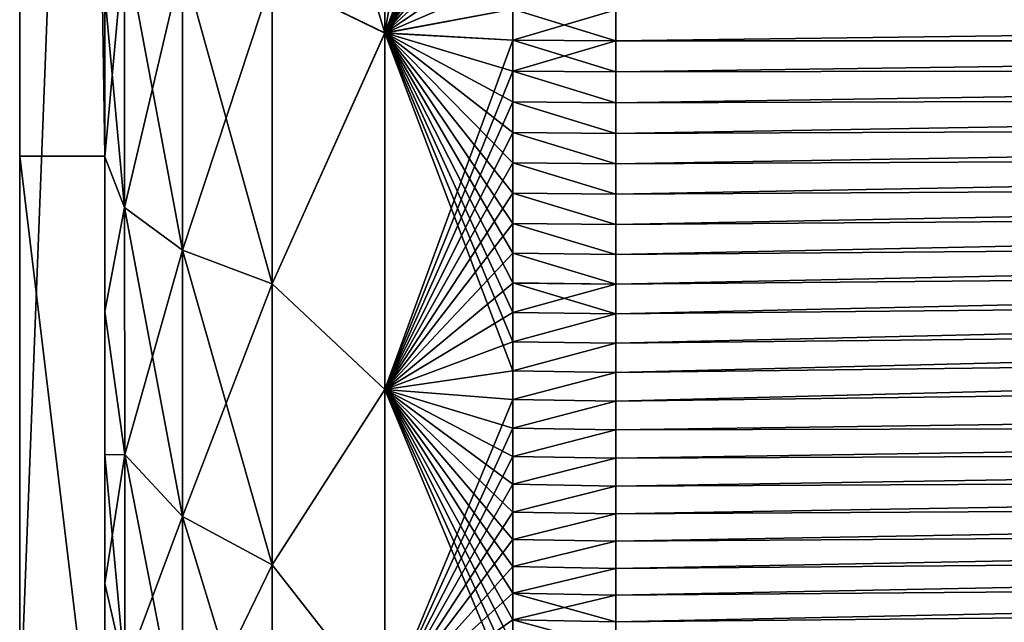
# Model space of a CAD drawing. Header units: metres. Extents: x 59 to 125, y -85 to 130.
# Tile 5 of 125: x 73 to 73.578, y -70.559 to -70.206. Entities that reach past the tile are written whole.
import ezdxf

# ---------------------------------------------------------------- set-up
doc = ezdxf.new("R2010")
doc.units = ezdxf.units.M
doc.layers.add('solid_20664500_510', color=7, linetype='CONTINUOUS')

msp = doc.modelspace()

# ---------------------------------------------------------------- linework, layer by layer
at = {"layer": 'solid_20664500_510'}
for points in [[(73, -67.007553, -2.3515), (73.050003, -67.007553, -2.3515), (73.050003, -70.28566, -2.018133)], [(73, -67.007553, -2.3515), (73.050003, -70.28566, -2.018133), (73, -70.28566, -2.018133)], [(73, -67.007553, -2.3515), (73, -70.28566, -2.018133), (73, -69.324745, 2.236531)], [(73.050003, -70.28566, -2.018133), (73.050003, -67.007553, -2.3515), (73.050003, -70.190758, -2.735134)], [(73, -70.617256, 1.594296), (73.050003, -70.617256, 1.594296), (73.050003, -69.324745, 2.236531)], [(73, -70.617256, 1.594296), (73.050003, -69.324745, 2.236531), (73, -69.324745, 2.236531)], [(73, -70.28566, -2.018133), (73, -70.617256, 1.594296), (73, -69.324745, 2.236531)], [(73.050003, -69.324745, 2.236531), (73.050003, -70.617256, 1.594296), (73.050003, -69.99556, 2.760571)], [(73.050003, -70.617256, 1.594296), (73.050003, -70.093315, 2.754267), (73.050003, -69.99556, 2.760571)], [(73.148254, -70.181236, 2.930696), (73.214302, -70.213425, 2.956598), (73.214287, -69.995506, 2.980984)], [(73.148262, -70.181236, -2.930704), (73.148277, -69.995506, -2.949114), (73.214325, -70.213364, -2.956617)], [(73.148277, -69.995506, -2.949114), (73.214287, -69.995506, -2.980984), (73.214325, -70.213364, -2.956617)], [(73.214325, -70.213364, -2.956617), (73.214287, -69.995506, -2.980984), (73.289528, -70.19931, -2.97227)], [(73.251518, -69.995544, 2.989545), (73.214287, -69.995506, 2.980984), (73.214302, -70.213425, 2.956598)], [(73.251518, -69.995544, 2.989545), (73.214302, -70.213425, 2.956598), (73.289528, -70.01416, 2.99313)], [(73.34996, -70.21801, -2.970352), (90.020576, -69.999474, -2.752192), (90.022385, -70.211411, -2.678001)], [(73.34996, -70.21801, -2.970352), (73.34996, -70.19976, -2.974338), (90.020576, -69.999474, -2.752192)], [(73.34996, -70.307999, 2.94534), (73.349968, -70.325714, 2.939328), (90.020576, -69.999474, 2.752192)], [(73.34996, -70.290184, 2.951017), (73.34996, -70.307999, 2.94534), (90.020576, -69.999474, 2.752192)], [(73.34996, -70.27227, 2.956357), (73.34996, -70.290184, 2.951017), (90.020576, -69.999474, 2.752192)], [(73.34996, -70.254272, 2.961361), (73.34996, -70.27227, 2.956357), (90.020576, -69.999474, 2.752192)], [(73.34996, -70.236183, 2.966026), (73.34996, -70.254272, 2.961361), (90.020576, -69.999474, 2.752192)], [(73.34996, -70.21801, 2.970352), (73.34996, -70.236183, 2.966026), (90.020576, -69.999474, 2.752192)], [(73.34996, -70.19976, 2.974338), (73.34996, -70.21801, 2.970352), (90.020576, -69.999474, 2.752192)], [(73.349968, -70.343323, 2.932983), (73.349976, -70.360809, 2.926308), (90.020576, -69.999474, 2.752192)], [(73.349968, -70.325714, 2.939328), (73.349968, -70.343323, 2.932983), (90.020576, -69.999474, 2.752192)], [(73.349976, -70.378174, 2.919306), (73.349983, -70.395401, 2.91198), (90.020576, -69.999474, 2.752192)], [(73.349976, -70.360809, 2.926308), (73.349976, -70.378174, 2.919306), (90.020576, -69.999474, 2.752192)], [(73.349983, -70.412491, 2.904334), (73.349991, -70.42942, 2.896371), (90.020576, -69.999474, 2.752192)], [(73.349983, -70.395401, 2.91198), (73.349983, -70.412491, 2.904334), (90.020576, -69.999474, 2.752192)], [(73.349991, -70.42942, 2.896371), (90.022385, -70.211411, 2.678001), (90.020576, -69.999474, 2.752192)], [(73.214302, -70.213425, 2.956598), (73.289528, -70.032814, 2.992607), (73.289528, -70.01416, 2.99313)], [(73.214302, -70.213425, 2.956598), (73.289528, -70.051453, 2.991735), (73.289528, -70.032814, 2.992607)], [(73.214302, -70.213425, 2.956598), (73.289528, -70.070076, 2.990515), (73.289528, -70.051453, 2.991735)], [(73.214302, -70.213425, 2.956598), (73.289528, -70.088669, 2.988947), (73.289528, -70.070076, 2.990515)], [(73.214302, -70.213425, 2.956598), (73.289528, -70.107224, 2.987032), (73.289528, -70.088669, 2.988947)], [(73.050003, -70.617256, 1.594296), (73.050003, -70.19075, 2.735134), (73.050003, -70.093315, 2.754267)], [(73.214302, -70.213425, 2.956598), (73.289528, -70.125748, 2.984769), (73.289528, -70.107224, 2.987032)], [(73.214302, -70.213425, 2.956598), (73.289528, -70.144226, 2.982161), (73.289528, -70.125748, 2.984769)], [(73.214302, -70.213425, 2.956598), (73.289528, -70.162651, 2.979208), (73.289528, -70.144226, 2.982161)], [(73.06163, -70.15844, -2.816675), (73.06163, -70.315826, -2.769091), (73.050003, -70.190758, -2.735134)], [(73.050003, -70.286034, 2.703206), (73.06163, -70.315819, 2.769087), (73.06163, -70.15844, 2.816671)], [(73.050003, -70.19075, 2.735134), (73.050003, -70.286034, 2.703206), (73.06163, -70.15844, 2.816671)], [(73.095543, -70.340881, -2.829254), (73.06163, -70.315826, -2.769091), (73.06163, -70.15844, -2.816675)], [(73.095543, -70.171211, -2.880557), (73.095543, -70.340881, -2.829254), (73.06163, -70.15844, -2.816675)], [(73.06163, -70.15844, 2.816671), (73.06163, -70.315819, 2.769087), (73.095535, -70.171211, 2.880549)], [(73.214302, -70.213425, 2.956598), (73.289528, -70.181015, 2.97591), (73.289528, -70.162651, 2.979208)], [(73.06163, -70.315819, 2.769087), (73.095535, -70.340881, 2.829247), (73.095535, -70.171211, 2.880549)], [(73.095535, -70.171211, 2.880549), (73.095535, -70.340881, 2.829247), (73.148254, -70.181236, 2.930696)], [(73.095543, -70.171211, -2.880557), (73.148262, -70.181236, -2.930704), (73.14827, -70.360558, -2.876481)], [(73.095543, -70.171211, -2.880557), (73.14827, -70.360558, -2.876481), (73.095543, -70.340881, -2.829254)], [(73.095535, -70.340881, 2.829247), (73.148262, -70.36055, 2.876473), (73.148254, -70.181236, 2.930696)], [(73.148254, -70.181236, 2.930696), (73.148262, -70.36055, 2.876473), (73.214302, -70.213425, 2.956598)], [(73.14827, -70.360558, -2.876481), (73.148262, -70.181236, -2.930704), (73.214325, -70.213364, -2.956617)], [(73.214302, -70.213425, 2.956598), (73.289528, -70.19931, 2.97227), (73.289528, -70.181015, 2.97591)], [(73.050003, -70.617256, 1.594296), (73.050003, -70.286034, 2.703206), (73.050003, -70.19075, 2.735134)], [(73.06163, -70.315826, -2.769091), (73.050003, -70.286034, -2.703206), (73.050003, -70.190758, -2.735134)], [(73.050003, -70.28566, -2.018133), (73.050003, -70.190758, -2.735134), (73.050003, -70.286034, -2.703206)], [(73.214302, -70.213425, 2.956598), (73.289528, -70.217545, 2.968288), (73.289528, -70.19931, 2.97227)], [(73.214325, -70.213364, -2.956617), (73.289528, -70.19931, -2.97227), (73.289528, -70.217545, -2.968288)], [(73.289528, -70.19931, -2.97227), (73.34996, -70.19976, -2.974338), (73.34996, -70.21801, -2.970352)], [(73.289528, -70.217545, -2.968288), (73.289528, -70.19931, -2.97227), (73.34996, -70.21801, -2.970352)], [(73.289528, -70.19931, 2.97227), (73.289528, -70.217545, 2.968288), (73.34996, -70.19976, 2.974338)], [(73.289528, -70.217545, 2.968288), (73.34996, -70.21801, 2.970352), (73.34996, -70.19976, 2.974338)], [(73.34996, -70.236183, -2.966026), (73.34996, -70.21801, -2.970352), (90.022385, -70.211411, -2.678001)], [(73.34996, -70.254272, -2.961361), (73.34996, -70.236183, -2.966026), (90.022385, -70.211411, -2.678001)], [(73.34996, -70.27227, -2.956357), (73.34996, -70.254272, -2.961361), (90.022385, -70.211411, -2.678001)], [(73.34996, -70.290184, -2.951017), (73.34996, -70.27227, -2.956357), (90.022385, -70.211411, -2.678001)], [(73.34996, -70.307999, -2.94534), (73.34996, -70.290184, -2.951017), (90.022385, -70.211411, -2.678001)], [(73.349968, -70.325714, -2.939328), (73.34996, -70.307999, -2.94534), (90.022385, -70.211411, -2.678001)], [(73.349968, -70.343323, -2.932983), (73.349968, -70.325714, -2.939328), (90.022385, -70.211411, -2.678001)], [(73.349976, -70.360809, -2.926308), (73.349968, -70.343323, -2.932983), (90.022385, -70.211411, -2.678001)], [(73.349976, -70.378174, -2.919306), (73.349976, -70.360809, -2.926308), (90.022385, -70.211411, -2.678001)], [(73.349976, -70.395401, -2.91198), (73.349976, -70.378174, -2.919306), (90.022385, -70.211411, -2.678001)], [(73.349983, -70.412491, -2.904334), (73.349976, -70.395401, -2.91198), (90.022385, -70.211411, -2.678001)], [(73.349983, -70.42942, -2.896371), (73.349983, -70.412491, -2.904334), (90.022385, -70.211411, -2.678001)], [(73.349991, -70.446198, -2.888096), (73.349983, -70.42942, -2.896371), (90.022385, -70.211411, -2.678001)], [(73.349991, -70.446198, -2.888096), (90.022385, -70.211411, -2.678001), (90.0233, -70.401154, -2.558639)], [(73.349991, -70.446198, 2.888096), (73.349998, -70.462814, 2.879514), (90.022385, -70.211411, 2.678001)], [(73.349991, -70.42942, 2.896371), (73.349991, -70.446198, 2.888096), (90.022385, -70.211411, 2.678001)], [(73.349998, -70.479256, 2.870625), (73.350006, -70.495522, 2.861434), (90.022385, -70.211411, 2.678001)], [(73.349998, -70.462814, 2.879514), (73.349998, -70.479256, 2.870625), (90.022385, -70.211411, 2.678001)], [(73.350006, -70.511612, 2.851943), (73.350014, -70.527519, 2.842153), (90.022385, -70.211411, 2.678001)], [(73.350006, -70.495522, 2.861434), (73.350006, -70.511612, 2.851943), (90.022385, -70.211411, 2.678001)], [(73.350014, -70.558777, 2.821689), (73.350021, -70.574112, 2.811019), (90.022385, -70.211411, 2.678001)], [(73.350014, -70.543243, 2.832067), (73.350014, -70.558777, 2.821689), (90.022385, -70.211411, 2.678001)], [(73.350014, -70.527519, 2.842153), (73.350014, -70.543243, 2.832067), (90.022385, -70.211411, 2.678001)], [(73.350021, -70.589256, 2.800061), (73.350029, -70.604195, 2.788819), (90.022385, -70.211411, 2.678001)], [(73.350021, -70.574112, 2.811019), (73.350021, -70.589256, 2.800061), (90.022385, -70.211411, 2.678001)], [(73.350029, -70.618927, 2.777298), (90.0233, -70.401154, 2.558639), (90.022385, -70.211411, 2.678001)], [(73.350029, -70.604195, 2.788819), (73.350029, -70.618927, 2.777298), (90.022385, -70.211411, 2.678001)], [(73.148262, -70.36055, 2.876473), (73.214348, -70.422592, 2.883661), (73.214302, -70.213425, 2.956598)], [(73.14827, -70.360558, -2.876481), (73.214325, -70.213364, -2.956617), (73.214348, -70.422546, -2.88368)], [(73.214302, -70.213425, 2.956598), (73.214348, -70.422592, 2.883661), (73.289528, -70.217545, 2.968288)], [(73.214325, -70.213364, -2.956617), (73.289528, -70.217545, -2.968288), (73.289528, -70.235695, -2.963967)], [(73.214325, -70.213364, -2.956617), (73.289528, -70.235695, -2.963967), (73.289528, -70.253761, -2.959306)], [(73.214325, -70.213364, -2.956617), (73.289528, -70.253761, -2.959306), (73.289528, -70.271736, -2.954309)], [(73.214325, -70.213364, -2.956617), (73.289528, -70.271736, -2.954309), (73.289528, -70.289619, -2.948976)], [(73.214325, -70.213364, -2.956617), (73.289528, -70.289619, -2.948976), (73.289528, -70.307396, -2.943309)], [(73.214325, -70.213364, -2.956617), (73.289528, -70.307396, -2.943309), (73.289528, -70.325066, -2.937312)], [(73.214325, -70.213364, -2.956617), (73.289528, -70.325066, -2.937312), (73.289528, -70.342621, -2.930984)], [(73.214325, -70.213364, -2.956617), (73.289528, -70.342621, -2.930984), (73.289528, -70.360046, -2.92433)], [(73.214325, -70.213364, -2.956617), (73.289528, -70.360046, -2.92433), (73.289528, -70.377357, -2.917351)], [(73.214325, -70.213364, -2.956617), (73.289528, -70.377357, -2.917351), (73.289528, -70.394524, -2.91005)], [(73.214325, -70.213364, -2.956617), (73.289528, -70.394524, -2.91005), (73.289528, -70.411552, -2.902429)], [(73.214348, -70.422546, -2.88368), (73.214325, -70.213364, -2.956617), (73.289528, -70.411552, -2.902429)], [(73.214348, -70.422592, 2.883661), (73.289528, -70.235695, 2.963967), (73.289528, -70.217545, 2.968288)], [(73.289528, -70.217545, -2.968288), (73.34996, -70.21801, -2.970352), (73.34996, -70.236183, -2.966026)], [(73.289528, -70.235695, -2.963967), (73.289528, -70.217545, -2.968288), (73.34996, -70.236183, -2.966026)], [(73.289528, -70.217545, 2.968288), (73.289528, -70.235695, 2.963967), (73.34996, -70.21801, 2.970352)], [(73.289528, -70.235695, 2.963967), (73.34996, -70.236183, 2.966026), (73.34996, -70.21801, 2.970352)], [(73.214348, -70.422592, 2.883661), (73.289528, -70.253761, 2.959306), (73.289528, -70.235695, 2.963967)], [(73.289528, -70.235695, -2.963967), (73.34996, -70.236183, -2.966026), (73.34996, -70.254272, -2.961361)], [(73.289528, -70.253761, -2.959306), (73.289528, -70.235695, -2.963967), (73.34996, -70.254272, -2.961361)], [(73.289528, -70.235695, 2.963967), (73.34996, -70.254272, 2.961361), (73.34996, -70.236183, 2.966026)], [(73.289528, -70.235695, 2.963967), (73.289528, -70.253761, 2.959306), (73.34996, -70.254272, 2.961361)], [(73.214348, -70.422592, 2.883661), (73.289528, -70.271736, 2.954308), (73.289528, -70.253761, 2.959306)], [(73.289528, -70.253761, -2.959306), (73.34996, -70.254272, -2.961361), (73.34996, -70.27227, -2.956357)], [(73.289528, -70.271736, -2.954309), (73.289528, -70.253761, -2.959306), (73.34996, -70.27227, -2.956357)], [(73.289528, -70.253761, 2.959306), (73.34996, -70.27227, 2.956357), (73.34996, -70.254272, 2.961361)], [(73.289528, -70.253761, 2.959306), (73.289528, -70.271736, 2.954308), (73.34996, -70.27227, 2.956357)], [(73.214348, -70.422592, 2.883661), (73.289528, -70.289619, 2.948975), (73.289528, -70.271736, 2.954308)], [(73.289528, -70.271736, -2.954309), (73.34996, -70.27227, -2.956357), (73.34996, -70.290184, -2.951017)], [(73.289528, -70.289619, -2.948976), (73.289528, -70.271736, -2.954309), (73.34996, -70.290184, -2.951017)], [(73.289528, -70.271736, 2.954308), (73.34996, -70.290184, 2.951017), (73.34996, -70.27227, 2.956357)], [(73.289528, -70.271736, 2.954308), (73.289528, -70.289619, 2.948975), (73.34996, -70.290184, 2.951017)], [(73, -70.28566, -2.018133), (73.050003, -70.28566, -2.018133), (73.050003, -70.700813, -1.182629)], [(73, -70.28566, -2.018133), (73.050003, -70.700813, -1.182629), (73, -70.700813, -1.182629)], [(73, -70.28566, -2.018133), (73, -70.700813, -1.182629), (73, -70.617256, 1.594296)], [(73.050003, -70.28566, -2.018133), (73.050003, -70.286034, -2.703206), (73.050003, -70.376839, -2.658725)], [(73.050003, -70.28566, -2.018133), (73.050003, -70.376839, -2.658725), (73.050003, -70.46077, -2.602784)], [(73.050003, -70.28566, -2.018133), (73.050003, -70.46077, -2.602784), (73.050003, -70.536293, -2.536668)], [(73.050003, -70.28566, -2.018133), (73.050003, -70.536293, -2.536668), (73.050003, -70.602486, -2.461186)], [(73.050003, -70.28566, -2.018133), (73.050003, -70.602486, -2.461186), (73.050003, -70.658501, -2.377218)], [(73.050003, -70.700813, -1.182629), (73.050003, -70.28566, -2.018133), (73.050003, -70.658501, -2.377218)], [(73.06163, -70.315826, -2.769091), (73.050003, -70.376839, -2.658725), (73.050003, -70.286034, -2.703206)], [(73.050003, -70.286034, 2.703206), (73.050003, -70.376831, 2.658726), (73.06163, -70.315819, 2.769087)], [(73.050003, -70.617256, 1.594296), (73.050003, -70.376831, 2.658726), (73.050003, -70.286034, 2.703206)], [(73.214348, -70.422592, 2.883661), (73.289528, -70.307396, 2.943309), (73.289528, -70.289619, 2.948975)], [(73.289528, -70.289619, -2.948976), (73.34996, -70.290184, -2.951017), (73.34996, -70.307999, -2.94534)], [(73.289528, -70.307396, -2.943309), (73.289528, -70.289619, -2.948976), (73.34996, -70.307999, -2.94534)], [(73.289528, -70.289619, 2.948975), (73.34996, -70.307999, 2.94534), (73.34996, -70.290184, 2.951017)], [(73.289528, -70.289619, 2.948975), (73.289528, -70.307396, 2.943309), (73.34996, -70.307999, 2.94534)], [(73.214348, -70.422592, 2.883661), (73.289528, -70.325066, 2.937311), (73.289528, -70.307396, 2.943309)], [(73.289528, -70.307396, -2.943309), (73.34996, -70.307999, -2.94534), (73.349968, -70.325714, -2.939328)], [(73.289528, -70.325066, -2.937312), (73.289528, -70.307396, -2.943309), (73.349968, -70.325714, -2.939328)], [(73.289528, -70.307396, 2.943309), (73.349968, -70.325714, 2.939328), (73.34996, -70.307999, 2.94534)], [(73.289528, -70.307396, 2.943309), (73.289528, -70.325066, 2.937311), (73.349968, -70.325714, 2.939328)], [(73.050003, -70.376831, 2.658726), (73.061646, -70.460732, 2.691649), (73.06163, -70.315819, 2.769087)], [(73.06163, -70.315826, -2.769091), (73.061646, -70.460732, -2.691653), (73.050003, -70.376839, -2.658725)], [(73.06163, -70.315819, 2.769087), (73.061646, -70.460732, 2.691649), (73.095535, -70.340881, 2.829247)], [(73.095566, -70.496971, -2.745827), (73.061646, -70.460732, -2.691653), (73.06163, -70.315826, -2.769091)], [(73.095543, -70.340881, -2.829254), (73.095566, -70.496971, -2.745827), (73.06163, -70.315826, -2.769091)], [(73.214348, -70.422592, 2.883661), (73.289528, -70.342621, 2.930984), (73.289528, -70.325066, 2.937311)], [(73.289528, -70.325066, -2.937312), (73.349968, -70.325714, -2.939328), (73.349968, -70.343323, -2.932983)], [(73.289528, -70.342621, -2.930984), (73.289528, -70.325066, -2.937312), (73.349968, -70.343323, -2.932983)], [(73.289528, -70.325066, 2.937311), (73.349968, -70.343323, 2.932983), (73.349968, -70.325714, 2.939328)], [(73.289528, -70.325066, 2.937311), (73.289528, -70.342621, 2.930984), (73.349968, -70.343323, 2.932983)], [(73.061646, -70.460732, 2.691649), (73.095558, -70.496971, 2.745821), (73.095535, -70.340881, 2.829247)], [(73.095535, -70.340881, 2.829247), (73.095558, -70.496971, 2.745821), (73.148262, -70.36055, 2.876473)], [(73.095543, -70.340881, -2.829254), (73.14827, -70.360558, -2.876481), (73.1483, -70.525421, -2.788348)], [(73.095543, -70.340881, -2.829254), (73.1483, -70.525421, -2.788348), (73.095566, -70.496971, -2.745827)], [(73.214348, -70.422592, 2.883661), (73.289528, -70.360054, 2.92433), (73.289528, -70.342621, 2.930984)], [(73.289528, -70.342621, -2.930984), (73.349968, -70.343323, -2.932983), (73.349976, -70.360809, -2.926308)], [(73.289528, -70.360046, -2.92433), (73.289528, -70.342621, -2.930984), (73.349976, -70.360809, -2.926308)], [(73.289528, -70.342621, 2.930984), (73.349976, -70.360809, 2.926308), (73.349968, -70.343323, 2.932983)], [(73.289528, -70.342621, 2.930984), (73.289528, -70.360054, 2.92433), (73.349976, -70.360809, 2.926308)], [(73.095558, -70.496971, 2.745821), (73.148285, -70.525414, 2.788341), (73.148262, -70.36055, 2.876473)], [(73.148262, -70.36055, 2.876473), (73.148285, -70.525414, 2.788341), (73.214348, -70.422592, 2.883661)], [(73.1483, -70.525421, -2.788348), (73.14827, -70.360558, -2.876481), (73.214348, -70.422546, -2.88368)], [(73.214348, -70.422592, 2.883661), (73.289528, -70.377357, 2.917351), (73.289528, -70.360054, 2.92433)], [(73.289528, -70.360046, -2.92433), (73.349976, -70.360809, -2.926308), (73.349976, -70.378174, -2.919306)], [(73.289528, -70.377357, -2.917351), (73.289528, -70.360046, -2.92433), (73.349976, -70.378174, -2.919306)], [(73.289528, -70.360054, 2.92433), (73.289528, -70.377357, 2.917351), (73.349976, -70.360809, 2.926308)], [(73.289528, -70.377357, 2.917351), (73.349976, -70.378174, 2.919306), (73.349976, -70.360809, 2.926308)], [(73.050003, -70.376831, 2.658726), (73.050003, -70.46077, 2.602785), (73.061646, -70.460732, 2.691649)], [(73.050003, -70.617256, 1.594296), (73.050003, -70.46077, 2.602785), (73.050003, -70.376831, 2.658726)], [(73.061646, -70.460732, -2.691653), (73.050003, -70.46077, -2.602784), (73.050003, -70.376839, -2.658725)], [(73.214348, -70.422592, 2.883661), (73.289528, -70.394524, 2.91005), (73.289528, -70.377357, 2.917351)], [(73.289528, -70.394524, -2.91005), (73.289528, -70.377357, -2.917351), (73.349976, -70.378174, -2.919306)], [(73.289528, -70.377357, 2.917351), (73.289528, -70.394524, 2.91005), (73.349976, -70.378174, 2.919306)], [(73.289528, -70.394524, -2.91005), (73.349976, -70.378174, -2.919306), (73.349976, -70.395401, -2.91198)], [(73.289528, -70.394524, 2.91005), (73.349983, -70.395401, 2.91198), (73.349976, -70.378174, 2.919306)], [(73.214348, -70.422592, 2.883661), (73.289528, -70.41156, 2.902429), (73.289528, -70.394524, 2.91005)], [(73.289528, -70.411552, -2.902429), (73.289528, -70.394524, -2.91005), (73.349976, -70.395401, -2.91198)], [(73.289528, -70.394524, 2.91005), (73.289528, -70.41156, 2.902429), (73.349983, -70.395401, 2.91198)], [(73.289528, -70.411552, -2.902429), (73.349976, -70.395401, -2.91198), (73.349983, -70.412491, -2.904334)], [(73.289528, -70.41156, 2.902429), (73.349983, -70.412491, 2.904334), (73.349983, -70.395401, 2.91198)], [(73.349991, -70.462814, -2.879514), (73.349991, -70.446198, -2.888096), (90.0233, -70.401154, -2.558639)], [(73.349998, -70.479256, -2.870625), (73.349991, -70.462814, -2.879514), (90.0233, -70.401154, -2.558639)], [(73.349998, -70.495522, -2.861434), (73.349998, -70.479256, -2.870625), (90.0233, -70.401154, -2.558639)], [(73.350006, -70.511612, -2.851943), (73.349998, -70.495522, -2.861434), (90.0233, -70.401154, -2.558639)], [(73.350006, -70.527519, -2.842153), (73.350006, -70.511612, -2.851943), (90.0233, -70.401154, -2.558639)], [(73.350014, -70.543243, -2.832067), (73.350006, -70.527519, -2.842153), (90.0233, -70.401154, -2.558639)], [(73.350014, -70.558777, -2.821689), (73.350014, -70.543243, -2.832067), (90.0233, -70.401154, -2.558639)], [(73.350021, -70.574112, -2.811019), (73.350014, -70.558777, -2.821689), (90.0233, -70.401154, -2.558639)], [(73.350021, -70.589256, -2.800061), (73.350021, -70.574112, -2.811019), (90.0233, -70.401154, -2.558639)], [(73.350021, -70.604195, -2.788819), (73.350021, -70.589256, -2.800061), (90.0233, -70.401154, -2.558639)], [(73.350029, -70.618927, -2.777298), (73.350021, -70.604195, -2.788819), (90.0233, -70.401154, -2.558639)], [(73.350029, -70.633438, -2.765502), (90.0233, -70.401154, -2.558639), (90.0233, -70.559441, -2.400147)], [(73.350029, -70.633438, -2.765502), (73.350029, -70.618927, -2.777298), (90.0233, -70.401154, -2.558639)], [(73.350029, -70.777298, 2.618925), (90.0233, -70.559441, 2.400147), (90.0233, -70.401154, 2.558639)], [(73.350029, -70.765503, 2.633438), (73.350029, -70.777298, 2.618925), (90.0233, -70.401154, 2.558639)], [(73.350029, -70.753433, 2.647728), (73.350029, -70.765503, 2.633438), (90.0233, -70.401154, 2.558639)], [(73.350029, -70.741104, 2.661791), (73.350029, -70.753433, 2.647728), (90.0233, -70.401154, 2.558639)], [(73.350029, -70.728508, 2.675621), (73.350029, -70.741104, 2.661791), (90.0233, -70.401154, 2.558639)], [(73.350037, -70.71566, 2.689212), (73.350029, -70.728508, 2.675621), (90.0233, -70.401154, 2.558639)], [(73.350029, -70.675621, 2.72851), (73.350037, -70.689209, 2.715661), (90.0233, -70.401154, 2.558639)], [(73.350029, -70.661789, 2.741103), (73.350029, -70.675621, 2.72851), (90.0233, -70.401154, 2.558639)], [(73.350029, -70.647728, 2.753435), (73.350029, -70.661789, 2.741103), (90.0233, -70.401154, 2.558639)], [(73.350029, -70.633438, 2.765502), (73.350029, -70.647728, 2.753435), (90.0233, -70.401154, 2.558639)], [(73.350029, -70.618927, 2.777298), (73.350029, -70.633438, 2.765502), (90.0233, -70.401154, 2.558639)], [(73.350037, -70.70256, 2.70256), (73.350037, -70.71566, 2.689212), (90.0233, -70.401154, 2.558639)], [(73.350037, -70.689209, 2.715661), (73.350037, -70.70256, 2.70256), (90.0233, -70.401154, 2.558639)], [(73.214348, -70.422546, -2.88368), (73.289528, -70.411552, -2.902429), (73.289528, -70.428444, -2.894491)], [(73.214348, -70.422592, 2.883661), (73.289528, -70.428444, 2.89449), (73.289528, -70.41156, 2.902429)], [(73.289528, -70.428444, -2.894491), (73.289528, -70.411552, -2.902429), (73.349983, -70.412491, -2.904334)], [(73.289528, -70.41156, 2.902429), (73.289528, -70.428444, 2.89449), (73.349983, -70.412491, 2.904334)], [(73.289528, -70.428444, -2.894491), (73.349983, -70.412491, -2.904334), (73.349983, -70.42942, -2.896371)], [(73.289528, -70.428444, 2.89449), (73.349991, -70.42942, 2.896371), (73.349983, -70.412491, 2.904334)], [(73.148285, -70.525414, 2.788341), (73.214355, -70.609871, 2.766082), (73.214348, -70.422592, 2.883661)], [(73.1483, -70.525421, -2.788348), (73.214348, -70.422546, -2.88368), (73.21434, -70.609848, -2.766092)], [(73.21434, -70.609848, -2.766092), (73.214348, -70.422546, -2.88368), (73.289528, -70.602928, -2.787112)], [(73.214348, -70.422546, -2.88368), (73.289528, -70.428444, -2.894491), (73.289528, -70.445175, -2.886238)], [(73.214348, -70.422546, -2.88368), (73.289528, -70.445175, -2.886238), (73.289528, -70.461754, -2.877674)], [(73.214348, -70.422546, -2.88368), (73.289528, -70.461754, -2.877674), (73.289528, -70.478165, -2.868802)], [(73.214348, -70.422546, -2.88368), (73.289528, -70.478165, -2.868802), (73.289528, -70.494408, -2.859624)], [(73.214348, -70.422546, -2.88368), (73.289528, -70.494408, -2.859624), (73.289528, -70.510483, -2.850144)], [(73.214348, -70.422546, -2.88368), (73.289528, -70.510483, -2.850144), (73.289528, -70.526375, -2.840365)], [(73.214348, -70.422546, -2.88368), (73.289528, -70.526375, -2.840365), (73.289528, -70.542076, -2.830291)], [(73.214348, -70.422546, -2.88368), (73.289528, -70.542076, -2.830291), (73.289528, -70.557587, -2.819925)], [(73.214348, -70.422546, -2.88368), (73.289528, -70.557587, -2.819925), (73.289528, -70.572906, -2.80927)], [(73.214348, -70.422546, -2.88368), (73.289528, -70.572906, -2.80927), (73.289528, -70.58802, -2.798331)], [(73.214348, -70.422546, -2.88368), (73.289528, -70.58802, -2.798331), (73.289528, -70.602928, -2.787112)], [(73.214348, -70.422592, 2.883661), (73.214355, -70.609871, 2.766082), (73.289528, -70.428444, 2.89449)], [(73.214355, -70.609871, 2.766082), (73.289528, -70.445175, 2.886238), (73.289528, -70.428444, 2.89449)], [(73.289528, -70.445175, -2.886238), (73.289528, -70.428444, -2.894491), (73.349983, -70.42942, -2.896371)], [(73.289528, -70.428444, 2.89449), (73.289528, -70.445175, 2.886238), (73.349991, -70.42942, 2.896371)], [(73.289528, -70.445175, -2.886238), (73.349983, -70.42942, -2.896371), (73.349991, -70.446198, -2.888096)], [(73.289528, -70.445175, 2.886238), (73.349991, -70.446198, 2.888096), (73.349991, -70.42942, 2.896371)], [(73.214355, -70.609871, 2.766082), (73.289528, -70.461754, 2.877674), (73.289528, -70.445175, 2.886238)], [(73.289528, -70.461754, -2.877674), (73.289528, -70.445175, -2.886238), (73.349991, -70.446198, -2.888096)], [(73.289528, -70.445175, 2.886238), (73.289528, -70.461754, 2.877674), (73.349991, -70.446198, 2.888096)], [(73.289528, -70.461754, -2.877674), (73.349991, -70.446198, -2.888096), (73.349991, -70.462814, -2.879514)], [(73.289528, -70.461754, 2.877674), (73.349998, -70.462814, 2.879514), (73.349991, -70.446198, 2.888096)], [(73.061646, -70.460732, -2.691653), (73.061653, -70.587639, -2.587566), (73.050003, -70.46077, -2.602784)], [(73.050003, -70.536293, 2.536669), (73.061653, -70.587631, 2.587562), (73.061646, -70.460732, 2.691649)], [(73.050003, -70.46077, 2.602785), (73.050003, -70.536293, 2.536669), (73.061646, -70.460732, 2.691649)], [(73.061653, -70.587639, -2.587566), (73.050003, -70.536293, -2.536668), (73.050003, -70.46077, -2.602784)], [(73.050003, -70.617256, 1.594296), (73.050003, -70.536293, 2.536669), (73.050003, -70.46077, 2.602785)], [(73.095573, -70.633652, -2.633699), (73.061653, -70.587639, -2.587566), (73.061646, -70.460732, -2.691653)], [(73.095566, -70.496971, -2.745827), (73.095573, -70.633652, -2.633699), (73.061646, -70.460732, -2.691653)], [(73.061646, -70.460732, 2.691649), (73.061653, -70.587631, 2.587562), (73.095558, -70.496971, 2.745821)], [(73.214355, -70.609871, 2.766082), (73.289528, -70.478165, 2.868801), (73.289528, -70.461754, 2.877674)], [(73.289528, -70.478165, -2.868802), (73.289528, -70.461754, -2.877674), (73.349991, -70.462814, -2.879514)], [(73.289528, -70.461754, 2.877674), (73.289528, -70.478165, 2.868801), (73.349998, -70.462814, 2.879514)], [(73.289528, -70.478165, -2.868802), (73.349991, -70.462814, -2.879514), (73.349998, -70.479256, -2.870625)], [(73.289528, -70.478165, 2.868801), (73.349998, -70.479256, 2.870625), (73.349998, -70.462814, 2.879514)], [(73.214355, -70.609871, 2.766082), (73.289528, -70.494415, 2.859624), (73.289528, -70.478165, 2.868801)], [(73.289528, -70.494408, -2.859624), (73.289528, -70.478165, -2.868802), (73.349998, -70.479256, -2.870625)], [(73.289528, -70.478165, 2.868801), (73.289528, -70.494415, 2.859624), (73.349998, -70.479256, 2.870625)], [(73.289528, -70.494408, -2.859624), (73.349998, -70.479256, -2.870625), (73.349998, -70.495522, -2.861434)], [(73.289528, -70.494415, 2.859624), (73.350006, -70.495522, 2.861434), (73.349998, -70.479256, 2.870625)], [(73.214355, -70.609871, 2.766082), (73.289528, -70.510483, 2.850144), (73.289528, -70.494415, 2.859624)], [(73.289528, -70.510483, -2.850144), (73.289528, -70.494408, -2.859624), (73.349998, -70.495522, -2.861434)], [(73.289528, -70.494415, 2.859624), (73.289528, -70.510483, 2.850144), (73.350006, -70.495522, 2.861434)], [(73.289528, -70.510483, -2.850144), (73.349998, -70.495522, -2.861434), (73.350006, -70.511612, -2.851943)], [(73.289528, -70.510483, 2.850144), (73.350006, -70.511612, 2.851943), (73.350006, -70.495522, 2.861434)], [(73.061653, -70.587631, 2.587562), (73.095573, -70.633644, 2.633693), (73.095558, -70.496971, 2.745821)], [(73.095558, -70.496971, 2.745821), (73.095573, -70.633644, 2.633693), (73.148285, -70.525414, 2.788341)], [(73.095566, -70.496971, -2.745827), (73.1483, -70.525421, -2.788348), (73.148308, -70.669762, -2.669904)], [(73.095566, -70.496971, -2.745827), (73.148308, -70.669762, -2.669904), (73.095573, -70.633652, -2.633699)], [(73.214355, -70.609871, 2.766082), (73.289528, -70.526375, 2.840365), (73.289528, -70.510483, 2.850144)], [(73.289528, -70.526375, -2.840365), (73.289528, -70.510483, -2.850144), (73.350006, -70.511612, -2.851943)], [(73.289528, -70.510483, 2.850144), (73.289528, -70.526375, 2.840365), (73.350006, -70.511612, 2.851943)], [(73.289528, -70.526375, -2.840365), (73.350006, -70.511612, -2.851943), (73.350006, -70.527519, -2.842153)], [(73.289528, -70.526375, 2.840365), (73.350014, -70.527519, 2.842153), (73.350006, -70.511612, 2.851943)], [(73.095573, -70.633644, 2.633693), (73.1483, -70.669754, 2.669898), (73.148285, -70.525414, 2.788341)], [(73.148285, -70.525414, 2.788341), (73.1483, -70.669754, 2.669898), (73.214355, -70.609871, 2.766082)], [(73.148308, -70.669762, -2.669904), (73.1483, -70.525421, -2.788348), (73.21434, -70.609848, -2.766092)], [(73.214355, -70.609871, 2.766082), (73.289528, -70.542076, 2.830291), (73.289528, -70.526375, 2.840365)], [(73.289528, -70.542076, -2.830291), (73.289528, -70.526375, -2.840365), (73.350006, -70.527519, -2.842153)], [(73.289528, -70.526375, 2.840365), (73.289528, -70.542076, 2.830291), (73.350014, -70.527519, 2.842153)], [(73.289528, -70.542076, -2.830291), (73.350006, -70.527519, -2.842153), (73.350014, -70.543243, -2.832067)], [(73.289528, -70.542076, 2.830291), (73.350014, -70.543243, 2.832067), (73.350014, -70.527519, 2.842153)], [(73.061653, -70.587639, -2.587566), (73.050003, -70.602486, -2.461186), (73.050003, -70.536293, -2.536668)], [(73.050003, -70.536293, 2.536669), (73.050003, -70.602486, 2.461188), (73.061653, -70.587631, 2.587562)], [(73.050003, -70.617256, 1.594296), (73.050003, -70.602486, 2.461188), (73.050003, -70.536293, 2.536669)], [(73.214355, -70.609871, 2.766082), (73.289528, -70.557594, 2.819924), (73.289528, -70.542076, 2.830291)], [(73.289528, -70.542076, -2.830291), (73.350014, -70.543243, -2.832067), (73.350014, -70.558777, -2.821689)], [(73.289528, -70.557587, -2.819925), (73.289528, -70.542076, -2.830291), (73.350014, -70.558777, -2.821689)], [(73.289528, -70.542076, 2.830291), (73.289528, -70.557594, 2.819924), (73.350014, -70.543243, 2.832067)], [(73.289528, -70.557594, 2.819924), (73.350014, -70.558777, 2.821689), (73.350014, -70.543243, 2.832067)], [(73.214355, -70.609871, 2.766082), (73.289528, -70.572906, 2.80927), (73.289528, -70.557594, 2.819924)], [(73.289528, -70.557587, -2.819925), (73.350014, -70.558777, -2.821689), (73.350021, -70.574112, -2.811019)], [(73.289528, -70.572906, -2.80927), (73.289528, -70.557587, -2.819925), (73.350021, -70.574112, -2.811019)], [(73.289528, -70.557594, 2.819924), (73.350021, -70.574112, 2.811019), (73.350014, -70.558777, 2.821689)], [(73.289528, -70.557594, 2.819924), (73.289528, -70.572906, 2.80927), (73.350021, -70.574112, 2.811019)]]:
    msp.add_3dface(points, dxfattribs=at)

doc.saveas('drawing.dxf')
